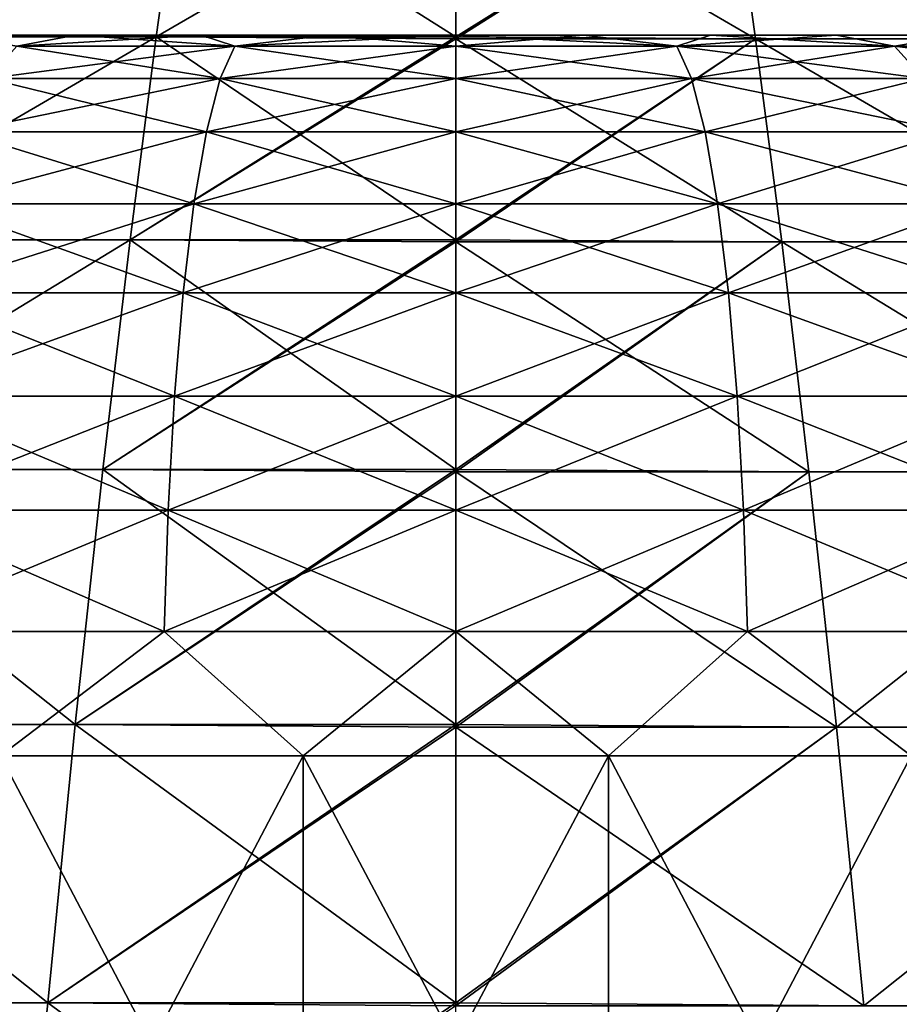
# Model space of a CAD drawing. Header units: millimetres. Extents: x -35 to 35, y -10 to 62.5.
# Tile 60 of 68: x -3 to 3.1, y 51.8 to 58.6. Entities that reach past the tile are written whole.
import ezdxf

# ---------------------------------------------------------------- set-up
doc = ezdxf.new("R2010")
doc.units = ezdxf.units.MM
doc.header["$LTSCALE"] = 65.185185
for name, color, linetype in [('55', 7, 'CONTINUOUS'), ('58', 7, 'CONTINUOUS'), ('62', 7, 'CONTINUOUS'), ('63', 7, 'CONTINUOUS'), ('64', 7, 'CONTINUOUS'), ('65', 7, 'CONTINUOUS'), ('66', 7, 'CONTINUOUS')]:
    doc.layers.add(name, color=color, linetype=linetype)

msp = doc.modelspace()

# ---------------------------------------------------------------- linework, layer by layer
at = {"layer": '55', "color": 7, "linetype": 'CONTINUOUS'}
for points in [[(1.9112, 59.6848, -19.112), (0, 58.4742, -21.5306), (0, 58.4873, -21.5079), (1.9112, 59.6848, -19.112)], [(2.0794, 58.4742, -21.4299), (0, 58.4742, -21.5306), (1.9112, 59.6848, -19.112), (2.0794, 58.4742, -21.4299)], [(2.0794, 58.4742, 21.4299), (0, 59.6848, 19.2073), (0, 58.4873, 21.5079), (2.0794, 58.4742, 21.4299)], [(0, 59.6848, -19.2073), (1.9112, 59.6848, -19.112), (0, 58.4873, -21.5079), (0, 59.6848, -19.2073)], [(1.9112, 59.6848, 19.112), (0, 59.6848, 19.2073), (2.0794, 58.4742, 21.4299), (1.9112, 59.6848, 19.112)], [(3.8035, 59.6848, -18.8269), (4.1393, 58.4742, -21.1289), (1.9112, 59.6848, -19.112), (3.8035, 59.6848, -18.8269)], [(4.1393, 58.4742, -21.1289), (2.0794, 58.4742, -21.4299), (1.9112, 59.6848, -19.112), (4.1393, 58.4742, -21.1289)], [(4.1393, 58.4742, 21.1289), (1.9112, 59.6848, 19.112), (2.0794, 58.4742, 21.4299), (4.1393, 58.4742, 21.1289)], [(3.8035, 59.6848, 18.8269), (1.9112, 59.6848, 19.112), (4.1393, 58.4742, 21.1289), (3.8035, 59.6848, 18.8269)], [(0, 58.4742, 21.5306), (2.0794, 58.4742, 21.4299), (0, 58.4873, 21.5079), (0, 58.4742, 21.5306)], [(2.0794, 58.4742, -21.4299), (0, 57.0655, -23.7394), (0, 57.0806, -23.718), (2.0794, 58.4742, -21.4299)], [(2.2605, 57.0655, -23.6315), (0, 57.0655, -23.7394), (2.0794, 58.4742, -21.4299), (2.2605, 57.0655, -23.6315)], [(0, 58.4742, -21.5306), (2.0794, 58.4742, -21.4299), (0, 57.0806, -23.718), (0, 58.4742, -21.5306)], [(2.2605, 57.0655, 23.6315), (0, 58.4742, 21.5306), (0, 57.0806, 23.718), (2.2605, 57.0655, 23.6315)], [(2.0794, 58.4742, 21.4299), (0, 58.4742, 21.5306), (2.2605, 57.0655, 23.6315), (2.0794, 58.4742, 21.4299)], [(4.1393, 58.4742, -21.1289), (4.5005, 57.0655, -23.3089), (2.0794, 58.4742, -21.4299), (4.1393, 58.4742, -21.1289)], [(4.1393, 58.4742, 21.1289), (2.0794, 58.4742, 21.4299), (4.5005, 57.0655, 23.3089), (4.1393, 58.4742, 21.1289)], [(4.5005, 57.0655, -23.3089), (2.2605, 57.0655, -23.6315), (2.0794, 58.4742, -21.4299), (4.5005, 57.0655, -23.3089)], [(4.5005, 57.0655, 23.3089), (2.0794, 58.4742, 21.4299), (2.2605, 57.0655, 23.6315), (4.5005, 57.0655, 23.3089)], [(0, 57.0655, 23.7394), (2.2605, 57.0655, 23.6315), (0, 57.0806, 23.718), (0, 57.0655, 23.7394)], [(2.2605, 57.0655, 23.6315), (0, 57.0655, 23.7394), (2.4495, 55.4695, 25.7004), (2.2605, 57.0655, 23.6315)], [(2.2605, 57.0655, -23.6315), (0, 55.4695, -25.8169), (0, 55.4864, -25.7968), (2.2605, 57.0655, -23.6315)], [(2.4495, 55.4695, -25.7004), (0, 55.4695, -25.8169), (2.2605, 57.0655, -23.6315), (2.4495, 55.4695, -25.7004)], [(2.4495, 55.4695, 25.7004), (0, 57.0655, 23.7394), (0, 55.4864, 25.7968), (2.4495, 55.4695, 25.7004)], [(0, 57.0655, -23.7394), (2.2605, 57.0655, -23.6315), (0, 55.4864, -25.7968), (0, 57.0655, -23.7394)], [(4.8768, 55.4695, 25.3521), (2.2605, 57.0655, 23.6315), (2.4495, 55.4695, 25.7004), (4.8768, 55.4695, 25.3521)], [(4.5005, 57.0655, 23.3089), (2.2605, 57.0655, 23.6315), (4.8768, 55.4695, 25.3521), (4.5005, 57.0655, 23.3089)], [(4.5005, 57.0655, -23.3089), (4.8768, 55.4695, -25.3521), (2.2605, 57.0655, -23.6315), (4.5005, 57.0655, -23.3089)], [(4.8768, 55.4695, -25.3521), (2.4495, 55.4695, -25.7004), (2.2605, 57.0655, -23.6315), (4.8768, 55.4695, -25.3521)], [(0, 55.4695, 25.8169), (2.4495, 55.4695, 25.7004), (0, 55.4864, 25.7968), (0, 55.4695, 25.8169)], [(2.6411, 53.6984, 27.6213), (0, 55.4695, 25.8169), (0, 53.7169, 27.7287), (2.6411, 53.6984, 27.6213)], [(2.4495, 55.4695, 25.7004), (0, 55.4695, 25.8169), (2.6411, 53.6984, 27.6213), (2.4495, 55.4695, 25.7004)], [(0, 55.4695, -25.8169), (2.4495, 55.4695, -25.7004), (0, 53.7169, -27.7287), (0, 55.4695, -25.8169)], [(2.4495, 55.4695, -25.7004), (0, 53.6984, -27.7472), (0, 53.7169, -27.7287), (2.4495, 55.4695, -25.7004)], [(2.6411, 53.6984, -27.6213), (0, 53.6984, -27.7472), (2.4495, 55.4695, -25.7004), (2.6411, 53.6984, -27.6213)], [(4.8768, 55.4695, 25.3521), (2.4495, 55.4695, 25.7004), (2.6411, 53.6984, 27.6213), (4.8768, 55.4695, 25.3521)], [(4.8768, 55.4695, -25.3521), (2.6411, 53.6984, -27.6213), (2.4495, 55.4695, -25.7004), (4.8768, 55.4695, -25.3521)], [(5.2583, 53.6984, -27.2445), (2.6411, 53.6984, -27.6213), (4.8768, 55.4695, -25.3521), (5.2583, 53.6984, -27.2445)], [(5.2583, 53.6984, 27.2445), (4.8768, 55.4695, 25.3521), (2.6411, 53.6984, 27.6213), (5.2583, 53.6984, 27.2445)], [(0, 53.6984, 27.7472), (2.6411, 53.6984, 27.6213), (0, 53.7169, 27.7287), (0, 53.6984, 27.7472)], [(0, 53.6984, -27.7472), (2.6411, 53.6984, -27.6213), (0, 51.7856, -29.4989), (0, 53.6984, -27.7472)], [(2.8303, 51.7656, 29.3797), (0, 53.6984, 27.7472), (0, 51.7856, 29.4989), (2.8303, 51.7656, 29.3797)], [(2.8303, 51.7656, 29.3797), (2.6411, 53.6984, 27.6213), (0, 53.6984, 27.7472), (2.8303, 51.7656, 29.3797)], [(2.6411, 53.6984, -27.6213), (0, 51.7656, -29.5157), (0, 51.7856, -29.4989), (2.6411, 53.6984, -27.6213)], [(2.8303, 51.7656, -29.3797), (0, 51.7656, -29.5157), (2.6411, 53.6984, -27.6213), (2.8303, 51.7656, -29.3797)], [(2.8303, 51.7656, 29.3797), (5.2583, 53.6984, 27.2445), (2.6411, 53.6984, 27.6213), (2.8303, 51.7656, 29.3797)], [(5.2583, 53.6984, -27.2445), (2.8303, 51.7656, -29.3797), (2.6411, 53.6984, -27.6213), (5.2583, 53.6984, -27.2445)], [(5.6346, 51.7656, -28.9729), (2.8303, 51.7656, -29.3797), (5.2583, 53.6984, -27.2445), (5.6346, 51.7656, -28.9729)], [(2.8303, 51.7656, 29.3797), (5.6346, 51.7656, 28.9729), (5.2583, 53.6984, 27.2445), (2.8303, 51.7656, 29.3797)], [(0, 51.7656, 29.5157), (2.8303, 51.7656, 29.3797), (0, 51.7856, 29.4989), (0, 51.7656, 29.5157)]]:
    msp.add_3dface(points, dxfattribs=at)
at = {"layer": '58', "color": 7, "linetype": 'CONTINUOUS'}
for points in [[(-1.9096, 59.6959, -19.0883), (-4.1358, 58.4873, -21.1065), (-3.8002, 59.6959, -18.8034), (-1.9096, 59.6959, -19.0883)], [(-2.0776, 58.4873, -21.4073), (-4.1358, 58.4873, -21.1065), (-1.9096, 59.6959, -19.0883), (-2.0776, 58.4873, -21.4073)], [(-2.0776, 58.4873, 21.4073), (-1.9096, 59.6959, 19.0883), (-4.1358, 58.4873, 21.1065), (-2.0776, 58.4873, 21.4073)], [(-1.9096, 59.6959, 19.0883), (-3.8002, 59.6959, 18.8034), (-4.1358, 58.4873, 21.1065), (-1.9096, 59.6959, 19.0883)], [(0, 59.6959, -19.1835), (0, 59.6848, -19.2073), (-2.0776, 58.4873, -21.4073), (0, 59.6959, -19.1835)], [(0, 59.6959, -19.1835), (-2.0776, 58.4873, -21.4073), (-1.9096, 59.6959, -19.0883), (0, 59.6959, -19.1835)], [(0, 58.4873, 21.5079), (-1.9096, 59.6959, 19.0883), (-2.0776, 58.4873, 21.4073), (0, 58.4873, 21.5079)], [(0, 59.6848, -19.2073), (0, 58.4873, -21.5079), (-2.0776, 58.4873, -21.4073), (0, 59.6848, -19.2073)], [(0, 58.4873, 21.5079), (0, 59.6848, 19.2073), (-1.9096, 59.6959, 19.0883), (0, 58.4873, 21.5079)], [(-2.2586, 57.0806, -23.6102), (-4.4967, 57.0806, -23.2878), (-2.0776, 58.4873, -21.4073), (-2.2586, 57.0806, -23.6102)], [(-2.0776, 58.4873, -21.4073), (-4.4967, 57.0806, -23.2878), (-4.1358, 58.4873, -21.1065), (-2.0776, 58.4873, -21.4073)], [(-2.2586, 57.0806, 23.6102), (-2.0776, 58.4873, 21.4073), (-4.4967, 57.0806, 23.2878), (-2.2586, 57.0806, 23.6102)], [(-2.0776, 58.4873, 21.4073), (-4.1358, 58.4873, 21.1065), (-4.4967, 57.0806, 23.2878), (-2.0776, 58.4873, 21.4073)], [(0, 58.4873, -21.5079), (-2.2586, 57.0806, -23.6102), (-2.0776, 58.4873, -21.4073), (0, 58.4873, -21.5079)], [(0, 58.4873, -21.5079), (0, 58.4742, -21.5306), (-2.2586, 57.0806, -23.6102), (0, 58.4873, -21.5079)], [(0, 57.0806, 23.718), (-2.0776, 58.4873, 21.4073), (-2.2586, 57.0806, 23.6102), (0, 57.0806, 23.718)], [(0, 58.4742, 21.5306), (0, 58.4873, 21.5079), (-2.0776, 58.4873, 21.4073), (0, 58.4742, 21.5306)], [(0, 57.0806, 23.718), (0, 58.4742, 21.5306), (-2.0776, 58.4873, 21.4073), (0, 57.0806, 23.718)], [(0, 58.4742, -21.5306), (0, 57.0806, -23.718), (-2.2586, 57.0806, -23.6102), (0, 58.4742, -21.5306)], [(-2.2586, 57.0806, -23.6102), (-4.873, 55.4864, -25.3324), (-4.4967, 57.0806, -23.2878), (-2.2586, 57.0806, -23.6102)], [(-2.4475, 55.4864, -25.6805), (-4.873, 55.4864, -25.3324), (-2.2586, 57.0806, -23.6102), (-2.4475, 55.4864, -25.6805)], [(-2.4475, 55.4864, 25.6805), (-2.2586, 57.0806, 23.6102), (-4.873, 55.4864, 25.3324), (-2.4475, 55.4864, 25.6805)], [(-2.2586, 57.0806, 23.6102), (-4.4967, 57.0806, 23.2878), (-4.873, 55.4864, 25.3324), (-2.2586, 57.0806, 23.6102)], [(0, 57.0806, -23.718), (-2.4475, 55.4864, -25.6805), (-2.2586, 57.0806, -23.6102), (0, 57.0806, -23.718)], [(0, 57.0806, -23.718), (0, 57.0655, -23.7394), (-2.4475, 55.4864, -25.6805), (0, 57.0806, -23.718)], [(0, 55.4864, 25.7968), (-2.2586, 57.0806, 23.6102), (-2.4475, 55.4864, 25.6805), (0, 55.4864, 25.7968)], [(0, 57.0655, -23.7394), (0, 55.4864, -25.7968), (-2.4475, 55.4864, -25.6805), (0, 57.0655, -23.7394)], [(0, 57.0655, 23.7394), (0, 57.0806, 23.718), (-2.2586, 57.0806, 23.6102), (0, 57.0655, 23.7394)], [(0, 55.4864, 25.7968), (0, 57.0655, 23.7394), (-2.2586, 57.0806, 23.6102), (0, 55.4864, 25.7968)], [(-2.6392, 53.7169, -27.6029), (-5.2544, 53.7169, -27.2263), (-4.873, 55.4864, -25.3324), (-2.6392, 53.7169, -27.6029)], [(-2.6392, 53.7169, 27.6029), (-4.873, 55.4864, 25.3324), (-5.2544, 53.7169, 27.2263), (-2.6392, 53.7169, 27.6029)], [(-2.4475, 55.4864, -25.6805), (-2.6392, 53.7169, -27.6029), (-4.873, 55.4864, -25.3324), (-2.4475, 55.4864, -25.6805)], [(-2.4475, 55.4864, 25.6805), (-4.873, 55.4864, 25.3324), (-2.6392, 53.7169, 27.6029), (-2.4475, 55.4864, 25.6805)], [(0, 55.4864, -25.7968), (0, 55.4695, -25.8169), (-2.6392, 53.7169, -27.6029), (0, 55.4864, -25.7968)], [(0, 55.4864, -25.7968), (-2.6392, 53.7169, -27.6029), (-2.4475, 55.4864, -25.6805), (0, 55.4864, -25.7968)], [(0, 53.7169, 27.7287), (-2.4475, 55.4864, 25.6805), (-2.6392, 53.7169, 27.6029), (0, 53.7169, 27.7287)], [(0, 55.4695, 25.8169), (0, 55.4864, 25.7968), (-2.4475, 55.4864, 25.6805), (0, 55.4695, 25.8169)], [(0, 53.7169, 27.7287), (0, 55.4695, 25.8169), (-2.4475, 55.4864, 25.6805), (0, 53.7169, 27.7287)], [(0, 55.4695, -25.8169), (0, 53.7169, -27.7287), (-2.6392, 53.7169, -27.6029), (0, 55.4695, -25.8169)], [(-5.6309, 51.7856, 28.9565), (-2.8285, 51.7856, 29.363), (-5.2544, 53.7169, 27.2263), (-5.6309, 51.7856, 28.9565)], [(-2.8285, 51.7856, -29.363), (-5.6309, 51.7856, -28.9565), (-5.2544, 53.7169, -27.2263), (-2.8285, 51.7856, -29.363)], [(-2.8285, 51.7856, 29.363), (-2.6392, 53.7169, 27.6029), (-5.2544, 53.7169, 27.2263), (-2.8285, 51.7856, 29.363)], [(-2.6392, 53.7169, -27.6029), (-2.8285, 51.7856, -29.363), (-5.2544, 53.7169, -27.2263), (-2.6392, 53.7169, -27.6029)], [(0, 53.7169, -27.7287), (0, 53.6984, -27.7472), (-2.8285, 51.7856, -29.363), (0, 53.7169, -27.7287)], [(0, 53.7169, -27.7287), (-2.8285, 51.7856, -29.363), (-2.6392, 53.7169, -27.6029), (0, 53.7169, -27.7287)], [(-2.8285, 51.7856, 29.363), (0, 51.7856, 29.4989), (-2.6392, 53.7169, 27.6029), (-2.8285, 51.7856, 29.363)], [(0, 53.6984, -27.7472), (0, 51.7856, -29.4989), (-2.8285, 51.7856, -29.363), (0, 53.6984, -27.7472)], [(0, 53.6984, 27.7472), (0, 53.7169, 27.7287), (-2.6392, 53.7169, 27.6029), (0, 53.6984, 27.7472)], [(0, 51.7856, 29.4989), (0, 53.6984, 27.7472), (-2.6392, 53.7169, 27.6029), (0, 51.7856, 29.4989)], [(-2.8285, 51.7856, 29.363), (-5.6309, 51.7856, 28.9565), (-3.0477, 49.7073, 30.9441), (-2.8285, 51.7856, 29.363)], [(-2.8285, 51.7856, -29.363), (-3.0477, 49.7073, -30.9441), (-5.6309, 51.7856, -28.9565), (-2.8285, 51.7856, -29.363)], [(0, 51.7856, -29.4989), (-3.0477, 49.7073, -30.9441), (-2.8285, 51.7856, -29.363), (0, 51.7856, -29.4989)], [(0, 49.7073, 31.0938), (-2.8285, 51.7856, 29.363), (-3.0477, 49.7073, 30.9441), (0, 49.7073, 31.0938)], [(0, 51.7856, -29.4989), (0, 51.7656, -29.5157), (-3.0477, 49.7073, -30.9441), (0, 51.7856, -29.4989)], [(0, 51.7656, 29.5157), (0, 51.7856, 29.4989), (-2.8285, 51.7856, 29.363), (0, 51.7656, 29.5157)], [(0, 49.7073, 31.0938), (0, 51.7656, 29.5157), (-2.8285, 51.7856, 29.363), (0, 49.7073, 31.0938)]]:
    msp.add_3dface(points, dxfattribs=at)
at = {"layer": '62', "color": 7, "linetype": 'CONTINUOUS'}
for points in [[(-1.058, 49.5, 16.8168), (-3.1574, 53.5, 16.5515), (-3.1574, 49.5, 16.5515), (-1.058, 49.5, 16.8168)], [(-1.058, 53.5, 16.8168), (-3.1574, 53.5, 16.5515), (-1.058, 49.5, 16.8168), (-1.058, 53.5, 16.8168)], [(1.058, 49.5, 16.8168), (-1.058, 53.5, 16.8168), (-1.058, 49.5, 16.8168), (1.058, 49.5, 16.8168)], [(1.058, 53.5, 16.8168), (-1.058, 53.5, 16.8168), (1.058, 49.5, 16.8168), (1.058, 53.5, 16.8168)], [(3.1574, 53.5, 16.5515), (1.058, 53.5, 16.8168), (3.1574, 49.5, 16.5515), (3.1574, 53.5, 16.5515)], [(3.1574, 49.5, 16.5515), (1.058, 53.5, 16.8168), (1.058, 49.5, 16.8168), (3.1574, 49.5, 16.5515)]]:
    msp.add_3dface(points, dxfattribs=at)
at = {"layer": '63', "color": 7, "linetype": 'CONTINUOUS'}
for points in [[(-3.1574, 53.5, -16.5515), (-1.058, 53.5, -16.8168), (-3.1574, 49.5, -16.5515), (-3.1574, 53.5, -16.5515)], [(-3.1574, 49.5, -16.5515), (-1.058, 53.5, -16.8168), (-1.058, 49.5, -16.8168), (-3.1574, 49.5, -16.5515)], [(-1.058, 53.5, -16.8168), (1.058, 53.5, -16.8168), (-1.058, 49.5, -16.8168), (-1.058, 53.5, -16.8168)], [(-1.058, 49.5, -16.8168), (1.058, 53.5, -16.8168), (1.058, 49.5, -16.8168), (-1.058, 49.5, -16.8168)], [(1.058, 49.5, -16.8168), (3.1574, 53.5, -16.5515), (3.1574, 49.5, -16.5515), (1.058, 49.5, -16.8168)], [(1.058, 53.5, -16.8168), (3.1574, 53.5, -16.5515), (1.058, 49.5, -16.8168), (1.058, 53.5, -16.8168)]]:
    msp.add_3dface(points, dxfattribs=at)
at = {"layer": '64', "color": 7, "linetype": 'CONTINUOUS'}
for points in [[(-11.8169, 58.5, 0.885), (11.85, 58.5), (-11.85, 58.5), (-11.8169, 58.5, 0.885)], [(-11.85, 58.5), (11.85, 58.5), (11.8169, 58.5, -0.885), (-11.85, 58.5)], [(-11.8169, 58.5, -0.885), (-11.85, 58.5), (11.8169, 58.5, -0.885), (-11.8169, 58.5, -0.885)], [(11.8169, 58.5, 0.885), (11.85, 58.5), (-11.8169, 58.5, 0.885), (11.8169, 58.5, 0.885)], [(-11.7177, 58.5, 1.7657), (11.8169, 58.5, 0.885), (-11.8169, 58.5, 0.885), (-11.7177, 58.5, 1.7657)], [(11.7177, 58.5, -1.7657), (-11.8169, 58.5, -0.885), (11.8169, 58.5, -0.885), (11.7177, 58.5, -1.7657)], [(-11.7177, 58.5, -1.7657), (-11.8169, 58.5, -0.885), (11.7177, 58.5, -1.7657), (-11.7177, 58.5, -1.7657)], [(-11.553, 58.5, 2.6364), (11.7177, 58.5, 1.7657), (-11.7177, 58.5, 1.7657), (-11.553, 58.5, 2.6364)], [(11.7177, 58.5, 1.7657), (11.8169, 58.5, 0.885), (-11.7177, 58.5, 1.7657), (11.7177, 58.5, 1.7657)], [(11.553, 58.5, -2.6364), (-11.7177, 58.5, -1.7657), (11.7177, 58.5, -1.7657), (11.553, 58.5, -2.6364)], [(-11.553, 58.5, -2.6364), (-11.7177, 58.5, -1.7657), (11.553, 58.5, -2.6364), (-11.553, 58.5, -2.6364)], [(-11.3236, 58.5, 3.4925), (11.553, 58.5, 2.6364), (-11.553, 58.5, 2.6364), (-11.3236, 58.5, 3.4925)], [(11.553, 58.5, 2.6364), (11.7177, 58.5, 1.7657), (-11.553, 58.5, 2.6364), (11.553, 58.5, 2.6364)], [(11.3236, 58.5, -3.4925), (-11.553, 58.5, -2.6364), (11.553, 58.5, -2.6364), (11.3236, 58.5, -3.4925)], [(-11.3236, 58.5, -3.4925), (-11.553, 58.5, -2.6364), (11.3236, 58.5, -3.4925), (-11.3236, 58.5, -3.4925)], [(-11.031, 58.5, 4.329), (11.3236, 58.5, 3.4925), (-11.3236, 58.5, 3.4925), (-11.031, 58.5, 4.329)], [(11.3236, 58.5, 3.4925), (11.553, 58.5, 2.6364), (-11.3236, 58.5, 3.4925), (11.3236, 58.5, 3.4925)], [(11.031, 58.5, -4.329), (-11.3236, 58.5, -3.4925), (11.3236, 58.5, -3.4925), (11.031, 58.5, -4.329)], [(-11.031, 58.5, -4.329), (-11.3236, 58.5, -3.4925), (11.031, 58.5, -4.329), (-11.031, 58.5, -4.329)], [(11.031, 58.5, 4.329), (11.3236, 58.5, 3.4925), (-11.031, 58.5, 4.329), (11.031, 58.5, 4.329)], [(-10.6766, 58.5, 5.1412), (11.031, 58.5, 4.329), (-11.031, 58.5, 4.329), (-10.6766, 58.5, 5.1412)], [(10.6766, 58.5, -5.1412), (-11.031, 58.5, -4.329), (11.031, 58.5, -4.329), (10.6766, 58.5, -5.1412)], [(-10.6766, 58.5, -5.1412), (-11.031, 58.5, -4.329), (10.6766, 58.5, -5.1412), (-10.6766, 58.5, -5.1412)], [(10.6766, 58.5, 5.1412), (11.031, 58.5, 4.329), (-10.6766, 58.5, 5.1412), (10.6766, 58.5, 5.1412)], [(-10.2626, 58.5, 5.9247), (10.6766, 58.5, 5.1412), (-10.6766, 58.5, 5.1412), (-10.2626, 58.5, 5.9247)], [(10.2626, 58.5, -5.9247), (-10.6766, 58.5, -5.1412), (10.6766, 58.5, -5.1412), (10.2626, 58.5, -5.9247)], [(-10.2626, 58.5, -5.9247), (-10.6766, 58.5, -5.1412), (10.2626, 58.5, -5.9247), (-10.2626, 58.5, -5.9247)], [(10.2626, 58.5, 5.9247), (10.6766, 58.5, 5.1412), (-10.2626, 58.5, 5.9247), (10.2626, 58.5, 5.9247)], [(-9.7911, 58.5, 6.675), (10.2626, 58.5, 5.9247), (-10.2626, 58.5, 5.9247), (-9.7911, 58.5, 6.675)], [(9.7911, 58.5, -6.675), (-10.2626, 58.5, -5.9247), (10.2626, 58.5, -5.9247), (9.7911, 58.5, -6.675)], [(-9.7911, 58.5, -6.675), (-10.2626, 58.5, -5.9247), (9.7911, 58.5, -6.675), (-9.7911, 58.5, -6.675)], [(-9.2649, 58.5, 7.3881), (9.7911, 58.5, 6.675), (-9.7911, 58.5, 6.675), (-9.2649, 58.5, 7.3881)], [(9.7911, 58.5, 6.675), (10.2626, 58.5, 5.9247), (-9.7911, 58.5, 6.675), (9.7911, 58.5, 6.675)], [(9.2649, 58.5, -7.3881), (-9.7911, 58.5, -6.675), (9.7911, 58.5, -6.675), (9.2649, 58.5, -7.3881)], [(-9.2649, 58.5, -7.3881), (-9.7911, 58.5, -6.675), (9.2649, 58.5, -7.3881), (-9.2649, 58.5, -7.3881)], [(-8.6869, 58.5, 8.0598), (9.2649, 58.5, 7.3881), (-9.2649, 58.5, 7.3881), (-8.6869, 58.5, 8.0598)], [(9.2649, 58.5, 7.3881), (9.7911, 58.5, 6.675), (-9.2649, 58.5, 7.3881), (9.2649, 58.5, 7.3881)], [(8.6869, 58.5, -8.0598), (-9.2649, 58.5, -7.3881), (9.2649, 58.5, -7.3881), (8.6869, 58.5, -8.0598)], [(-8.6869, 58.5, -8.0598), (-9.2649, 58.5, -7.3881), (8.6869, 58.5, -8.0598), (-8.6869, 58.5, -8.0598)], [(8.6869, 58.5, 8.0598), (9.2649, 58.5, 7.3881), (-8.6869, 58.5, 8.0598), (8.6869, 58.5, 8.0598)], [(8.0602, 58.5, -8.6865), (-8.6869, 58.5, -8.0598), (8.6869, 58.5, -8.0598), (8.0602, 58.5, -8.6865)], [(-8.0602, 58.5, -8.6865), (-8.6869, 58.5, -8.0598), (8.0602, 58.5, -8.6865), (-8.0602, 58.5, -8.6865)], [(-8.0602, 58.5, 8.6865), (8.6869, 58.5, 8.0598), (-8.6869, 58.5, 8.0598), (-8.0602, 58.5, 8.6865)], [(7.3885, 58.5, -9.2646), (-8.0602, 58.5, -8.6865), (8.0602, 58.5, -8.6865), (7.3885, 58.5, -9.2646)], [(-7.3885, 58.5, -9.2646), (-8.0602, 58.5, -8.6865), (7.3885, 58.5, -9.2646), (-7.3885, 58.5, -9.2646)], [(-7.3885, 58.5, 9.2646), (8.0602, 58.5, 8.6865), (-8.0602, 58.5, 8.6865), (-7.3885, 58.5, 9.2646)], [(8.0602, 58.5, 8.6865), (8.6869, 58.5, 8.0598), (-8.0602, 58.5, 8.6865), (8.0602, 58.5, 8.6865)], [(6.6755, 58.5, -9.7908), (-7.3885, 58.5, -9.2646), (7.3885, 58.5, -9.2646), (6.6755, 58.5, -9.7908)], [(-6.6755, 58.5, -9.7908), (-7.3885, 58.5, -9.2646), (6.6755, 58.5, -9.7908), (-6.6755, 58.5, -9.7908)], [(-6.6755, 58.5, 9.7908), (7.3885, 58.5, 9.2646), (-7.3885, 58.5, 9.2646), (-6.6755, 58.5, 9.7908)], [(7.3885, 58.5, 9.2646), (8.0602, 58.5, 8.6865), (-7.3885, 58.5, 9.2646), (7.3885, 58.5, 9.2646)], [(5.9251, 58.5, -10.2623), (-6.6755, 58.5, -9.7908), (6.6755, 58.5, -9.7908), (5.9251, 58.5, -10.2623)], [(-5.9251, 58.5, -10.2623), (-6.6755, 58.5, -9.7908), (5.9251, 58.5, -10.2623), (-5.9251, 58.5, -10.2623)], [(-5.9251, 58.5, 10.2623), (6.6755, 58.5, 9.7908), (-6.6755, 58.5, 9.7908), (-5.9251, 58.5, 10.2623)], [(6.6755, 58.5, 9.7908), (7.3885, 58.5, 9.2646), (-6.6755, 58.5, 9.7908), (6.6755, 58.5, 9.7908)], [(5.1417, 58.5, -10.6764), (-5.9251, 58.5, -10.2623), (5.9251, 58.5, -10.2623), (5.1417, 58.5, -10.6764)], [(-5.1417, 58.5, -10.6764), (-5.9251, 58.5, -10.2623), (5.1417, 58.5, -10.6764), (-5.1417, 58.5, -10.6764)], [(-5.1417, 58.5, 10.6764), (5.9251, 58.5, 10.2623), (-5.9251, 58.5, 10.2623), (-5.1417, 58.5, 10.6764)], [(5.9251, 58.5, 10.2623), (6.6755, 58.5, 9.7908), (-5.9251, 58.5, 10.2623), (5.9251, 58.5, 10.2623)], [(4.3294, 58.5, -11.0308), (-5.1417, 58.5, -10.6764), (5.1417, 58.5, -10.6764), (4.3294, 58.5, -11.0308)], [(-4.3294, 58.5, -11.0308), (-5.1417, 58.5, -10.6764), (4.3294, 58.5, -11.0308), (-4.3294, 58.5, -11.0308)], [(-4.3294, 58.5, 11.0308), (5.1417, 58.5, 10.6764), (-5.1417, 58.5, 10.6764), (-4.3294, 58.5, 11.0308)], [(5.1417, 58.5, 10.6764), (5.9251, 58.5, 10.2623), (-5.1417, 58.5, 10.6764), (5.1417, 58.5, 10.6764)], [(3.493, 58.5, -11.3235), (-4.3294, 58.5, -11.0308), (4.3294, 58.5, -11.0308), (3.493, 58.5, -11.3235)], [(-3.493, 58.5, -11.3235), (-4.3294, 58.5, -11.0308), (3.493, 58.5, -11.3235), (-3.493, 58.5, -11.3235)], [(-3.493, 58.5, 11.3235), (4.3294, 58.5, 11.0308), (-4.3294, 58.5, 11.0308), (-3.493, 58.5, 11.3235)], [(4.3294, 58.5, 11.0308), (5.1417, 58.5, 10.6764), (-4.3294, 58.5, 11.0308), (4.3294, 58.5, 11.0308)], [(2.6369, 58.5, -11.5529), (-3.493, 58.5, -11.3235), (3.493, 58.5, -11.3235), (2.6369, 58.5, -11.5529)], [(-2.6369, 58.5, -11.5529), (-3.493, 58.5, -11.3235), (2.6369, 58.5, -11.5529), (-2.6369, 58.5, -11.5529)], [(3.493, 58.5, 11.3235), (4.3294, 58.5, 11.0308), (-3.493, 58.5, 11.3235), (3.493, 58.5, 11.3235)], [(-2.6369, 58.5, 11.5529), (3.493, 58.5, 11.3235), (-3.493, 58.5, 11.3235), (-2.6369, 58.5, 11.5529)], [(1.7662, 58.5, -11.7176), (-2.6369, 58.5, -11.5529), (2.6369, 58.5, -11.5529), (1.7662, 58.5, -11.7176)], [(-1.7662, 58.5, -11.7176), (-2.6369, 58.5, -11.5529), (1.7662, 58.5, -11.7176), (-1.7662, 58.5, -11.7176)], [(2.6369, 58.5, 11.5529), (3.493, 58.5, 11.3235), (-2.6369, 58.5, 11.5529), (2.6369, 58.5, 11.5529)], [(-1.7662, 58.5, 11.7176), (2.6369, 58.5, 11.5529), (-2.6369, 58.5, 11.5529), (-1.7662, 58.5, 11.7176)], [(0.8855, 58.5, -11.8169), (-1.7662, 58.5, -11.7176), (1.7662, 58.5, -11.7176), (0.8855, 58.5, -11.8169)], [(-0.8855, 58.5, -11.8169), (-1.7662, 58.5, -11.7176), (0.8855, 58.5, -11.8169), (-0.8855, 58.5, -11.8169)], [(-0.8855, 58.5, 11.8169), (1.7662, 58.5, 11.7176), (-1.7662, 58.5, 11.7176), (-0.8855, 58.5, 11.8169)], [(1.7662, 58.5, 11.7176), (2.6369, 58.5, 11.5529), (-1.7662, 58.5, 11.7176), (1.7662, 58.5, 11.7176)], [(0, 58.5, -11.85), (-0.8855, 58.5, -11.8169), (0.8855, 58.5, -11.8169), (0, 58.5, -11.85)], [(0, 58.5, 11.85), (0.8855, 58.5, 11.8169), (-0.8855, 58.5, 11.8169), (0, 58.5, 11.85)], [(0.8855, 58.5, 11.8169), (1.7662, 58.5, 11.7176), (-0.8855, 58.5, 11.8169), (0.8855, 58.5, 11.8169)]]:
    msp.add_3dface(points, dxfattribs=at)
at = {"layer": '65', "color": 7, "linetype": 'CONTINUOUS'}
for points in [[(-2.6369, 58.5, 11.5529), (-3.493, 58.5, 11.3235), (-3.0437, 58.424, 12.3487), (-2.6369, 58.5, 11.5529)], [(-1.533, 58.424, 12.6255), (-2.6369, 58.5, 11.5529), (-3.0437, 58.424, 12.3487), (-1.533, 58.424, 12.6255)], [(-1.7662, 58.5, 11.7176), (-2.6369, 58.5, 11.5529), (-1.533, 58.424, 12.6255), (-1.7662, 58.5, 11.7176)], [(-0.8855, 58.5, 11.8169), (-1.7662, 58.5, 11.7176), (-1.533, 58.424, 12.6255), (-0.8855, 58.5, 11.8169)], [(0, 58.424, 12.7182), (-0.8855, 58.5, 11.8169), (-1.533, 58.424, 12.6255), (0, 58.424, 12.7182)], [(0, 58.5, 11.85), (-0.8855, 58.5, 11.8169), (0, 58.424, 12.7182), (0, 58.5, 11.85)], [(0.8855, 58.5, 11.8169), (0, 58.5, 11.85), (1.533, 58.424, 12.6255), (0.8855, 58.5, 11.8169)], [(1.533, 58.424, 12.6255), (0, 58.5, 11.85), (0, 58.424, 12.7182), (1.533, 58.424, 12.6255)], [(1.7662, 58.5, 11.7176), (0.8855, 58.5, 11.8169), (1.533, 58.424, 12.6255), (1.7662, 58.5, 11.7176)], [(3.0437, 58.424, 12.3487), (1.7662, 58.5, 11.7176), (1.533, 58.424, 12.6255), (3.0437, 58.424, 12.3487)], [(2.6369, 58.5, 11.5529), (1.7662, 58.5, 11.7176), (3.0437, 58.424, 12.3487), (2.6369, 58.5, 11.5529)], [(3.493, 58.5, 11.3235), (2.6369, 58.5, 11.5529), (3.0437, 58.424, 12.3487), (3.493, 58.5, 11.3235)], [(4.51, 58.424, 11.8918), (3.493, 58.5, 11.3235), (3.0437, 58.424, 12.3487), (4.51, 58.424, 11.8918)], [(-1.6346, 58.1982, 13.462), (-3.0437, 58.424, 12.3487), (-3.2453, 58.1982, 13.1669), (-1.6346, 58.1982, 13.462)], [(-1.533, 58.424, 12.6255), (-3.0437, 58.424, 12.3487), (-1.6346, 58.1982, 13.462), (-1.533, 58.424, 12.6255)], [(0, 58.1982, 13.5609), (-1.533, 58.424, 12.6255), (-1.6346, 58.1982, 13.462), (0, 58.1982, 13.5609)], [(0, 58.424, 12.7182), (-1.533, 58.424, 12.6255), (0, 58.1982, 13.5609), (0, 58.424, 12.7182)], [(1.533, 58.424, 12.6255), (0, 58.424, 12.7182), (1.6346, 58.1982, 13.462), (1.533, 58.424, 12.6255)], [(1.6346, 58.1982, 13.462), (0, 58.424, 12.7182), (0, 58.1982, 13.5609), (1.6346, 58.1982, 13.462)], [(3.0437, 58.424, 12.3487), (1.533, 58.424, 12.6255), (3.2453, 58.1982, 13.1669), (3.0437, 58.424, 12.3487)], [(3.2453, 58.1982, 13.1669), (1.533, 58.424, 12.6255), (1.6346, 58.1982, 13.462), (3.2453, 58.1982, 13.1669)], [(4.51, 58.424, 11.8918), (3.0437, 58.424, 12.3487), (4.8088, 58.1982, 12.6797), (4.51, 58.424, 11.8918)], [(4.8088, 58.1982, 12.6797), (3.0437, 58.424, 12.3487), (3.2453, 58.1982, 13.1669), (4.8088, 58.1982, 12.6797)], [(-1.7299, 57.8293, 14.2469), (-3.2453, 58.1982, 13.1669), (-3.4345, 57.8293, 13.9345), (-1.7299, 57.8293, 14.2469)], [(-1.6346, 58.1982, 13.462), (-3.2453, 58.1982, 13.1669), (-1.7299, 57.8293, 14.2469), (-1.6346, 58.1982, 13.462)], [(0, 57.8293, 14.3515), (-1.6346, 58.1982, 13.462), (-1.7299, 57.8293, 14.2469), (0, 57.8293, 14.3515)], [(0, 58.1982, 13.5609), (-1.6346, 58.1982, 13.462), (0, 57.8293, 14.3515), (0, 58.1982, 13.5609)], [(1.6346, 58.1982, 13.462), (0, 58.1982, 13.5609), (1.7299, 57.8293, 14.2469), (1.6346, 58.1982, 13.462)], [(1.7299, 57.8293, 14.2469), (0, 58.1982, 13.5609), (0, 57.8293, 14.3515), (1.7299, 57.8293, 14.2469)], [(3.2453, 58.1982, 13.1669), (1.6346, 58.1982, 13.462), (3.4345, 57.8293, 13.9345), (3.2453, 58.1982, 13.1669)], [(3.4345, 57.8293, 13.9345), (1.6346, 58.1982, 13.462), (1.7299, 57.8293, 14.2469), (3.4345, 57.8293, 13.9345)], [(-1.816, 57.3285, 14.9561), (-3.4345, 57.8293, 13.9345), (-3.6055, 57.3285, 14.6282), (-1.816, 57.3285, 14.9561)], [(-1.7299, 57.8293, 14.2469), (-3.4345, 57.8293, 13.9345), (-1.816, 57.3285, 14.9561), (-1.7299, 57.8293, 14.2469)], [(0, 57.3285, 15.0659), (-1.7299, 57.8293, 14.2469), (-1.816, 57.3285, 14.9561), (0, 57.3285, 15.0659)], [(0, 57.8293, 14.3515), (-1.7299, 57.8293, 14.2469), (0, 57.3285, 15.0659), (0, 57.8293, 14.3515)], [(1.7299, 57.8293, 14.2469), (0, 57.8293, 14.3515), (1.816, 57.3285, 14.9561), (1.7299, 57.8293, 14.2469)], [(1.816, 57.3285, 14.9561), (0, 57.8293, 14.3515), (0, 57.3285, 15.0659), (1.816, 57.3285, 14.9561)], [(3.4345, 57.8293, 13.9345), (1.7299, 57.8293, 14.2469), (3.6055, 57.3285, 14.6282), (3.4345, 57.8293, 13.9345)], [(3.6055, 57.3285, 14.6282), (1.7299, 57.8293, 14.2469), (1.816, 57.3285, 14.9561), (3.6055, 57.3285, 14.6282)], [(-1.8903, 56.7113, 15.5681), (-3.6055, 57.3285, 14.6282), (-3.7531, 56.7113, 15.2268), (-1.8903, 56.7113, 15.5681)], [(-1.816, 57.3285, 14.9561), (-3.6055, 57.3285, 14.6282), (-1.8903, 56.7113, 15.5681), (-1.816, 57.3285, 14.9561)], [(0, 56.7113, 15.6825), (-1.816, 57.3285, 14.9561), (-1.8903, 56.7113, 15.5681), (0, 56.7113, 15.6825)], [(0, 57.3285, 15.0659), (-1.816, 57.3285, 14.9561), (0, 56.7113, 15.6825), (0, 57.3285, 15.0659)], [(1.816, 57.3285, 14.9561), (0, 57.3285, 15.0659), (1.8903, 56.7113, 15.5681), (1.816, 57.3285, 14.9561)], [(1.8903, 56.7113, 15.5681), (0, 57.3285, 15.0659), (0, 56.7113, 15.6825), (1.8903, 56.7113, 15.5681)], [(3.6055, 57.3285, 14.6282), (1.816, 57.3285, 14.9561), (3.7531, 56.7113, 15.2268), (3.6055, 57.3285, 14.6282)], [(3.7531, 56.7113, 15.2268), (1.816, 57.3285, 14.9561), (1.8903, 56.7113, 15.5681), (3.7531, 56.7113, 15.2268)], [(-1.9506, 55.9962, 16.0643), (-3.7531, 56.7113, 15.2268), (-3.8727, 55.9962, 15.7121), (-1.9506, 55.9962, 16.0643)], [(-1.8903, 56.7113, 15.5681), (-3.7531, 56.7113, 15.2268), (-1.9506, 55.9962, 16.0643), (-1.8903, 56.7113, 15.5681)], [(0, 55.9962, 16.1823), (-1.8903, 56.7113, 15.5681), (-1.9506, 55.9962, 16.0643), (0, 55.9962, 16.1823)], [(0, 56.7113, 15.6825), (-1.8903, 56.7113, 15.5681), (0, 55.9962, 16.1823), (0, 56.7113, 15.6825)], [(1.9506, 55.9962, 16.0643), (0, 56.7113, 15.6825), (0, 55.9962, 16.1823), (1.9506, 55.9962, 16.0643)], [(1.8903, 56.7113, 15.5681), (0, 56.7113, 15.6825), (1.9506, 55.9962, 16.0643), (1.8903, 56.7113, 15.5681)], [(3.8727, 55.9962, 15.7121), (1.8903, 56.7113, 15.5681), (1.9506, 55.9962, 16.0643), (3.8727, 55.9962, 15.7121)], [(3.7531, 56.7113, 15.2268), (1.8903, 56.7113, 15.5681), (3.8727, 55.9962, 15.7121), (3.7531, 56.7113, 15.2268)], [(-1.9949, 55.2052, 16.4296), (-3.8727, 55.9962, 15.7121), (-3.9607, 55.2052, 16.0693), (-1.9949, 55.2052, 16.4296)], [(-1.9506, 55.9962, 16.0643), (-3.8727, 55.9962, 15.7121), (-1.9949, 55.2052, 16.4296), (-1.9506, 55.9962, 16.0643)], [(0, 55.2052, 16.5503), (-1.9506, 55.9962, 16.0643), (-1.9949, 55.2052, 16.4296), (0, 55.2052, 16.5503)], [(0, 55.9962, 16.1823), (-1.9506, 55.9962, 16.0643), (0, 55.2052, 16.5503), (0, 55.9962, 16.1823)], [(1.9506, 55.9962, 16.0643), (0, 55.9962, 16.1823), (1.9949, 55.2052, 16.4296), (1.9506, 55.9962, 16.0643)], [(1.9949, 55.2052, 16.4296), (0, 55.9962, 16.1823), (0, 55.2052, 16.5503), (1.9949, 55.2052, 16.4296)], [(3.8727, 55.9962, 15.7121), (1.9506, 55.9962, 16.0643), (3.9607, 55.2052, 16.0693), (3.8727, 55.9962, 15.7121)], [(3.9607, 55.2052, 16.0693), (1.9506, 55.9962, 16.0643), (1.9949, 55.2052, 16.4296), (3.9607, 55.2052, 16.0693)], [(-2.022, 54.3622, 16.6528), (-3.9607, 55.2052, 16.0693), (-4.0145, 54.3622, 16.2876), (-2.022, 54.3622, 16.6528)], [(-1.9949, 55.2052, 16.4296), (-3.9607, 55.2052, 16.0693), (-2.022, 54.3622, 16.6528), (-1.9949, 55.2052, 16.4296)], [(0, 54.3622, 16.7751), (-1.9949, 55.2052, 16.4296), (-2.022, 54.3622, 16.6528), (0, 54.3622, 16.7751)], [(0, 55.2052, 16.5503), (-1.9949, 55.2052, 16.4296), (0, 54.3622, 16.7751), (0, 55.2052, 16.5503)], [(1.9949, 55.2052, 16.4296), (0, 55.2052, 16.5503), (2.022, 54.3622, 16.6528), (1.9949, 55.2052, 16.4296)], [(2.022, 54.3622, 16.6528), (0, 55.2052, 16.5503), (0, 54.3622, 16.7751), (2.022, 54.3622, 16.6528)], [(3.9607, 55.2052, 16.0693), (1.9949, 55.2052, 16.4296), (4.0145, 54.3622, 16.2876), (3.9607, 55.2052, 16.0693)], [(4.0145, 54.3622, 16.2876), (1.9949, 55.2052, 16.4296), (2.022, 54.3622, 16.6528), (4.0145, 54.3622, 16.2876)], [(-3.1574, 53.5, 16.5515), (-2.022, 54.3622, 16.6528), (-4.0145, 54.3622, 16.2876), (-3.1574, 53.5, 16.5515)], [(-3.1574, 53.5, 16.5515), (-1.058, 53.5, 16.8168), (-2.022, 54.3622, 16.6528), (-3.1574, 53.5, 16.5515)], [(-1.058, 53.5, 16.8168), (0, 54.3622, 16.7751), (-2.022, 54.3622, 16.6528), (-1.058, 53.5, 16.8168)], [(-1.058, 53.5, 16.8168), (1.058, 53.5, 16.8168), (0, 54.3622, 16.7751), (-1.058, 53.5, 16.8168)], [(1.058, 53.5, 16.8168), (2.022, 54.3622, 16.6528), (0, 54.3622, 16.7751), (1.058, 53.5, 16.8168)], [(1.058, 53.5, 16.8168), (3.1574, 53.5, 16.5515), (2.022, 54.3622, 16.6528), (1.058, 53.5, 16.8168)], [(3.1574, 53.5, 16.5515), (4.0145, 54.3622, 16.2876), (2.022, 54.3622, 16.6528), (3.1574, 53.5, 16.5515)]]:
    msp.add_3dface(points, dxfattribs=at)
at = {"layer": '66', "color": 7, "linetype": 'CONTINUOUS'}
for points in [[(-3.493, 58.5, -11.3235), (-2.6369, 58.5, -11.5529), (-3.0437, 58.424, -12.3487), (-3.493, 58.5, -11.3235)], [(-2.6369, 58.5, -11.5529), (-1.7662, 58.5, -11.7176), (-3.0437, 58.424, -12.3487), (-2.6369, 58.5, -11.5529)], [(-3.0437, 58.424, -12.3487), (-1.7662, 58.5, -11.7176), (-1.533, 58.424, -12.6255), (-3.0437, 58.424, -12.3487)], [(-1.7662, 58.5, -11.7176), (-0.8855, 58.5, -11.8169), (-1.533, 58.424, -12.6255), (-1.7662, 58.5, -11.7176)], [(-0.8855, 58.5, -11.8169), (0, 58.5, -11.85), (-1.533, 58.424, -12.6255), (-0.8855, 58.5, -11.8169)], [(-1.533, 58.424, -12.6255), (0, 58.5, -11.85), (0, 58.424, -12.7182), (-1.533, 58.424, -12.6255)], [(0, 58.5, -11.85), (0.8855, 58.5, -11.8169), (0, 58.424, -12.7182), (0, 58.5, -11.85)], [(0, 58.424, -12.7182), (0.8855, 58.5, -11.8169), (1.533, 58.424, -12.6255), (0, 58.424, -12.7182)], [(0.8855, 58.5, -11.8169), (1.7662, 58.5, -11.7176), (1.533, 58.424, -12.6255), (0.8855, 58.5, -11.8169)], [(1.7662, 58.5, -11.7176), (2.6369, 58.5, -11.5529), (1.533, 58.424, -12.6255), (1.7662, 58.5, -11.7176)], [(1.533, 58.424, -12.6255), (2.6369, 58.5, -11.5529), (3.0437, 58.424, -12.3487), (1.533, 58.424, -12.6255)], [(2.6369, 58.5, -11.5529), (3.493, 58.5, -11.3235), (3.0437, 58.424, -12.3487), (2.6369, 58.5, -11.5529)], [(3.0437, 58.424, -12.3487), (3.493, 58.5, -11.3235), (4.51, 58.424, -11.8918), (3.0437, 58.424, -12.3487)], [(-3.0437, 58.424, -12.3487), (-1.533, 58.424, -12.6255), (-3.2453, 58.1982, -13.1669), (-3.0437, 58.424, -12.3487)], [(-3.2453, 58.1982, -13.1669), (-1.533, 58.424, -12.6255), (-1.6346, 58.1982, -13.462), (-3.2453, 58.1982, -13.1669)], [(-1.533, 58.424, -12.6255), (0, 58.424, -12.7182), (-1.6346, 58.1982, -13.462), (-1.533, 58.424, -12.6255)], [(-1.6346, 58.1982, -13.462), (0, 58.424, -12.7182), (0, 58.1982, -13.5609), (-1.6346, 58.1982, -13.462)], [(0, 58.424, -12.7182), (1.533, 58.424, -12.6255), (0, 58.1982, -13.5609), (0, 58.424, -12.7182)], [(0, 58.1982, -13.5609), (1.533, 58.424, -12.6255), (1.6346, 58.1982, -13.462), (0, 58.1982, -13.5609)], [(1.533, 58.424, -12.6255), (3.0437, 58.424, -12.3487), (1.6346, 58.1982, -13.462), (1.533, 58.424, -12.6255)], [(1.6346, 58.1982, -13.462), (3.0437, 58.424, -12.3487), (3.2453, 58.1982, -13.1669), (1.6346, 58.1982, -13.462)], [(3.0437, 58.424, -12.3487), (4.51, 58.424, -11.8918), (3.2453, 58.1982, -13.1669), (3.0437, 58.424, -12.3487)], [(-3.2453, 58.1982, -13.1669), (-1.6346, 58.1982, -13.462), (-3.4345, 57.8293, -13.9345), (-3.2453, 58.1982, -13.1669)], [(-3.4345, 57.8293, -13.9345), (-1.6346, 58.1982, -13.462), (-1.7299, 57.8293, -14.2469), (-3.4345, 57.8293, -13.9345)], [(-1.6346, 58.1982, -13.462), (0, 58.1982, -13.5609), (-1.7299, 57.8293, -14.2469), (-1.6346, 58.1982, -13.462)], [(-1.7299, 57.8293, -14.2469), (0, 58.1982, -13.5609), (0, 57.8293, -14.3515), (-1.7299, 57.8293, -14.2469)], [(0, 58.1982, -13.5609), (1.6346, 58.1982, -13.462), (0, 57.8293, -14.3515), (0, 58.1982, -13.5609)], [(0, 57.8293, -14.3515), (1.6346, 58.1982, -13.462), (1.7299, 57.8293, -14.2469), (0, 57.8293, -14.3515)], [(1.6346, 58.1982, -13.462), (3.2453, 58.1982, -13.1669), (1.7299, 57.8293, -14.2469), (1.6346, 58.1982, -13.462)], [(1.7299, 57.8293, -14.2469), (3.2453, 58.1982, -13.1669), (3.4345, 57.8293, -13.9345), (1.7299, 57.8293, -14.2469)], [(-3.6055, 57.3285, -14.6282), (-1.7299, 57.8293, -14.2469), (-1.816, 57.3285, -14.9561), (-3.6055, 57.3285, -14.6282)], [(-3.4345, 57.8293, -13.9345), (-1.7299, 57.8293, -14.2469), (-3.6055, 57.3285, -14.6282), (-3.4345, 57.8293, -13.9345)], [(-1.7299, 57.8293, -14.2469), (0, 57.8293, -14.3515), (-1.816, 57.3285, -14.9561), (-1.7299, 57.8293, -14.2469)], [(-1.816, 57.3285, -14.9561), (0, 57.8293, -14.3515), (0, 57.3285, -15.0659), (-1.816, 57.3285, -14.9561)], [(0, 57.8293, -14.3515), (1.7299, 57.8293, -14.2469), (0, 57.3285, -15.0659), (0, 57.8293, -14.3515)], [(0, 57.3285, -15.0659), (1.7299, 57.8293, -14.2469), (1.816, 57.3285, -14.9561), (0, 57.3285, -15.0659)], [(1.7299, 57.8293, -14.2469), (3.4345, 57.8293, -13.9345), (1.816, 57.3285, -14.9561), (1.7299, 57.8293, -14.2469)], [(1.816, 57.3285, -14.9561), (3.4345, 57.8293, -13.9345), (3.6055, 57.3285, -14.6282), (1.816, 57.3285, -14.9561)], [(-3.6055, 57.3285, -14.6282), (-1.816, 57.3285, -14.9561), (-3.7531, 56.7113, -15.2268), (-3.6055, 57.3285, -14.6282)], [(-3.7531, 56.7113, -15.2268), (-1.816, 57.3285, -14.9561), (-1.8903, 56.7113, -15.5681), (-3.7531, 56.7113, -15.2268)], [(-1.8903, 56.7113, -15.5681), (0, 57.3285, -15.0659), (0, 56.7113, -15.6825), (-1.8903, 56.7113, -15.5681)], [(-1.816, 57.3285, -14.9561), (0, 57.3285, -15.0659), (-1.8903, 56.7113, -15.5681), (-1.816, 57.3285, -14.9561)], [(0, 57.3285, -15.0659), (1.816, 57.3285, -14.9561), (0, 56.7113, -15.6825), (0, 57.3285, -15.0659)], [(0, 56.7113, -15.6825), (1.816, 57.3285, -14.9561), (1.8903, 56.7113, -15.5681), (0, 56.7113, -15.6825)], [(1.816, 57.3285, -14.9561), (3.6055, 57.3285, -14.6282), (1.8903, 56.7113, -15.5681), (1.816, 57.3285, -14.9561)], [(1.8903, 56.7113, -15.5681), (3.6055, 57.3285, -14.6282), (3.7531, 56.7113, -15.2268), (1.8903, 56.7113, -15.5681)], [(-3.8727, 55.9962, -15.7121), (-1.8903, 56.7113, -15.5681), (-1.9506, 55.9962, -16.0643), (-3.8727, 55.9962, -15.7121)], [(-3.7531, 56.7113, -15.2268), (-1.8903, 56.7113, -15.5681), (-3.8727, 55.9962, -15.7121), (-3.7531, 56.7113, -15.2268)], [(-1.8903, 56.7113, -15.5681), (0, 56.7113, -15.6825), (-1.9506, 55.9962, -16.0643), (-1.8903, 56.7113, -15.5681)], [(-1.9506, 55.9962, -16.0643), (0, 56.7113, -15.6825), (0, 55.9962, -16.1823), (-1.9506, 55.9962, -16.0643)], [(0, 55.9962, -16.1823), (1.8903, 56.7113, -15.5681), (1.9506, 55.9962, -16.0643), (0, 55.9962, -16.1823)], [(0, 56.7113, -15.6825), (1.8903, 56.7113, -15.5681), (0, 55.9962, -16.1823), (0, 56.7113, -15.6825)], [(1.8903, 56.7113, -15.5681), (3.7531, 56.7113, -15.2268), (1.9506, 55.9962, -16.0643), (1.8903, 56.7113, -15.5681)], [(1.9506, 55.9962, -16.0643), (3.7531, 56.7113, -15.2268), (3.8727, 55.9962, -15.7121), (1.9506, 55.9962, -16.0643)], [(-3.9607, 55.2052, -16.0693), (-1.9506, 55.9962, -16.0643), (-1.9949, 55.2052, -16.4296), (-3.9607, 55.2052, -16.0693)], [(-3.8727, 55.9962, -15.7121), (-1.9506, 55.9962, -16.0643), (-3.9607, 55.2052, -16.0693), (-3.8727, 55.9962, -15.7121)], [(-1.9506, 55.9962, -16.0643), (0, 55.9962, -16.1823), (-1.9949, 55.2052, -16.4296), (-1.9506, 55.9962, -16.0643)], [(-1.9949, 55.2052, -16.4296), (0, 55.9962, -16.1823), (0, 55.2052, -16.5503), (-1.9949, 55.2052, -16.4296)], [(0, 55.2052, -16.5503), (1.9506, 55.9962, -16.0643), (1.9949, 55.2052, -16.4296), (0, 55.2052, -16.5503)], [(0, 55.9962, -16.1823), (1.9506, 55.9962, -16.0643), (0, 55.2052, -16.5503), (0, 55.9962, -16.1823)], [(1.9506, 55.9962, -16.0643), (3.8727, 55.9962, -15.7121), (1.9949, 55.2052, -16.4296), (1.9506, 55.9962, -16.0643)], [(1.9949, 55.2052, -16.4296), (3.8727, 55.9962, -15.7121), (3.9607, 55.2052, -16.0693), (1.9949, 55.2052, -16.4296)], [(-3.9607, 55.2052, -16.0693), (-1.9949, 55.2052, -16.4296), (-4.0145, 54.3622, -16.2876), (-3.9607, 55.2052, -16.0693)], [(-4.0145, 54.3622, -16.2876), (-1.9949, 55.2052, -16.4296), (-2.022, 54.3622, -16.6528), (-4.0145, 54.3622, -16.2876)], [(-1.9949, 55.2052, -16.4296), (0, 55.2052, -16.5503), (-2.022, 54.3622, -16.6528), (-1.9949, 55.2052, -16.4296)], [(-2.022, 54.3622, -16.6528), (0, 55.2052, -16.5503), (0, 54.3622, -16.7751), (-2.022, 54.3622, -16.6528)], [(0, 55.2052, -16.5503), (1.9949, 55.2052, -16.4296), (0, 54.3622, -16.7751), (0, 55.2052, -16.5503)], [(0, 54.3622, -16.7751), (1.9949, 55.2052, -16.4296), (2.022, 54.3622, -16.6528), (0, 54.3622, -16.7751)], [(1.9949, 55.2052, -16.4296), (3.9607, 55.2052, -16.0693), (2.022, 54.3622, -16.6528), (1.9949, 55.2052, -16.4296)], [(2.022, 54.3622, -16.6528), (3.9607, 55.2052, -16.0693), (4.0145, 54.3622, -16.2876), (2.022, 54.3622, -16.6528)], [(-3.1574, 53.5, -16.5515), (-4.0145, 54.3622, -16.2876), (-2.022, 54.3622, -16.6528), (-3.1574, 53.5, -16.5515)], [(-1.058, 53.5, -16.8168), (-3.1574, 53.5, -16.5515), (-2.022, 54.3622, -16.6528), (-1.058, 53.5, -16.8168)], [(-1.058, 53.5, -16.8168), (-2.022, 54.3622, -16.6528), (0, 54.3622, -16.7751), (-1.058, 53.5, -16.8168)], [(1.058, 53.5, -16.8168), (-1.058, 53.5, -16.8168), (0, 54.3622, -16.7751), (1.058, 53.5, -16.8168)], [(1.058, 53.5, -16.8168), (0, 54.3622, -16.7751), (2.022, 54.3622, -16.6528), (1.058, 53.5, -16.8168)], [(3.1574, 53.5, -16.5515), (1.058, 53.5, -16.8168), (2.022, 54.3622, -16.6528), (3.1574, 53.5, -16.5515)], [(3.1574, 53.5, -16.5515), (2.022, 54.3622, -16.6528), (4.0145, 54.3622, -16.2876), (3.1574, 53.5, -16.5515)]]:
    msp.add_3dface(points, dxfattribs=at)

doc.saveas('drawing.dxf')
